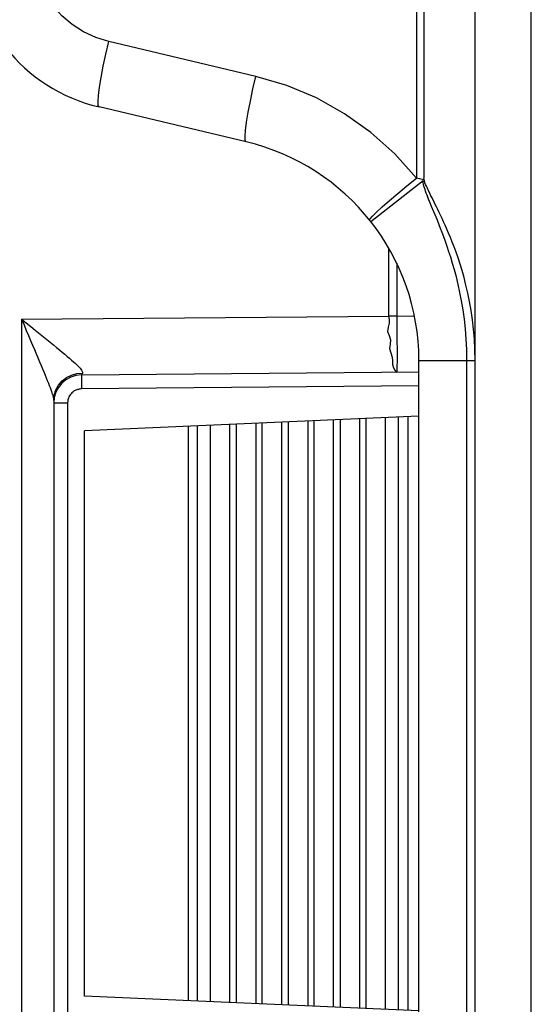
# Model space of a CAD drawing. Header units: millimetres. Extents: x -844 to -217, y -125 to 557.
# Tile 18 of 178: x -835 to -826, y 209 to 227. Entities that reach past the tile are written whole.
import ezdxf

# ---------------------------------------------------------------- set-up
doc = ezdxf.new("R2010")
doc.units = ezdxf.units.MM
doc.header["$LTSCALE"] = 23.1
doc.layers.add('R912005577_AM_0', color=7, linetype='CONTINUOUS')

msp = doc.modelspace()

# ---------------------------------------------------------------- linework, layer by layer
at = {"layer": 'R912005577_AM_0', "color": 7}
for p, q in [((-827.049, 157.614), (-827.049, 321.584)), ((-826.049, 157.614), (-826.049, 321.384)), ((-828.093, 241.011), (-828.093, 223.901)), ((-827.962, 241.012), (-827.96, 223.904)), ((-830.952, 225.712), (-833.57, 226.334)), ((-831.125, 224.545), (-833.742, 225.166)), ((-828.905, 223.126), (-827.972, 223.859)), ((-827.962, 223.868), (-828.093, 223.901)), ((-828.59, 222.658), (-828.59, 221.443)), ((-828.443, 222.382), (-828.443, 221.443)), ((-835.119, 221.386), (-828.59, 221.443)), ((-835.119, 221.386), (-835.119, 207.542)), ((-828.443, 221.443), (-828.59, 221.443)), ((-828.443, 221.443), (-828.138, 221.446)), ((-828.049, 208.376), (-828.049, 220.653)), ((-828.049, 220.653), (-827.194, 220.653)), ((-827.194, 208.376), (-827.194, 220.653)), ((-827.194, 220.653), (-827.049, 220.653)), ((-834.054, 220.394), (-828.047, 220.447)), ((-828.049, 220.197), (-834.054, 220.144)), ((-834.549, 219.939), (-834.539, 220.035)), ((-834.549, 219.939), (-834.549, 208.99)), ((-834.549, 219.894), (-834.301, 219.894)), ((-834.301, 219.894), (-834.301, 209.034)), ((-828.049, 219.659), (-833.999, 219.399)), ((-830.028, 219.573), (-830.028, 209.156)), ((-829.913, 209.151), (-829.913, 219.578)), ((-829.567, 209.136), (-829.567, 219.593)), ((-829.451, 219.598), (-829.451, 209.131)), ((-829.105, 219.613), (-829.105, 209.116)), ((-828.989, 209.111), (-828.989, 219.618)), ((-828.643, 209.095), (-828.643, 219.633)), ((-828.412, 209.085), (-828.412, 219.643)), ((-828.239, 209.078), (-828.239, 219.651)), ((-833.999, 209.329), (-833.999, 219.399)), ((-832.156, 219.48), (-832.156, 209.249)), ((-831.993, 219.487), (-831.993, 209.242)), ((-831.76, 209.232), (-831.76, 219.497)), ((-831.414, 209.216), (-831.414, 219.512)), ((-831.299, 219.517), (-831.299, 209.211)), ((-830.952, 219.532), (-830.952, 209.196)), ((-830.837, 209.191), (-830.837, 219.537)), ((-830.49, 209.176), (-830.49, 219.553)), ((-830.375, 219.558), (-830.375, 209.171)), ((-828.049, 209.07), (-833.999, 209.329))]:
    msp.add_line(p, q, dxfattribs=at)
for points in [[(-833.57, 226.334), (-833.801, 226.406), (-834.017, 226.506), (-834.22, 226.635), (-834.404, 226.791), (-834.566, 226.97), (-834.702, 227.168), (-834.811, 227.383), (-834.89, 227.61), (-834.937, 227.844), (-834.954, 228.085)], [(-833.742, 225.166), (-833.756, 225.193), (-833.759, 225.262), (-833.751, 225.371), (-833.732, 225.517), (-833.704, 225.693), (-833.666, 225.893), (-833.621, 226.109), (-833.57, 226.334)], [(-831.125, 224.545), (-831.139, 224.571), (-831.142, 224.64), (-831.134, 224.75), (-831.115, 224.895), (-831.086, 225.071), (-831.048, 225.271), (-831.003, 225.487), (-830.952, 225.712)], [(-828.093, 223.901), (-828.479, 224.331), (-828.904, 224.713), (-829.373, 225.046), (-829.874, 225.327), (-830.4, 225.548), (-830.952, 225.712)], [(-828.925, 223.151), (-828.916, 223.174), (-828.875, 223.222), (-828.802, 223.294), (-828.701, 223.388), (-828.574, 223.499), (-828.427, 223.625), (-828.265, 223.76), (-828.093, 223.901)], [(-827.784, 223.3), (-827.824, 223.396), (-827.842, 223.441), (-827.859, 223.483), (-827.876, 223.523), (-827.891, 223.562), (-827.905, 223.598), (-827.918, 223.632), (-827.929, 223.664), (-827.939, 223.694), (-827.947, 223.724), (-827.959, 223.754), (-827.968, 223.785), (-827.972, 223.821), (-827.972, 223.859)], [(-827.85, 223.616), (-827.88, 223.677), (-827.893, 223.705), (-827.905, 223.731), (-827.916, 223.758), (-827.93, 223.785), (-827.942, 223.816), (-827.952, 223.856), (-827.96, 223.904)], [(-827.816, 223.547), (-827.834, 223.583), (-827.85, 223.616)], [(-827.049, 220.653), (-827.052, 220.844), (-827.062, 221.029), (-827.076, 221.206), (-827.096, 221.376), (-827.12, 221.542), (-827.148, 221.7), (-827.179, 221.851), (-827.212, 221.994), (-827.246, 222.128), (-827.282, 222.253), (-827.317, 222.369), (-827.353, 222.478), (-827.388, 222.578), (-827.422, 222.673), (-827.456, 222.76), (-827.489, 222.843), (-827.52, 222.919), (-827.551, 222.991), (-827.581, 223.059), (-827.609, 223.122), (-827.637, 223.181), (-827.663, 223.237), (-827.688, 223.289), (-827.712, 223.339), (-827.735, 223.385), (-827.757, 223.429), (-827.777, 223.471), (-827.816, 223.547)], [(-827.194, 220.653), (-827.197, 220.847), (-827.206, 221.033), (-827.221, 221.212), (-827.24, 221.385), (-827.263, 221.551), (-827.29, 221.711), (-827.319, 221.863), (-827.35, 222.006), (-827.383, 222.14), (-827.416, 222.265), (-827.449, 222.381), (-827.482, 222.489), (-827.515, 222.589), (-827.546, 222.683), (-827.577, 222.771), (-827.607, 222.853), (-827.635, 222.929), (-827.663, 223.001), (-827.69, 223.068), (-827.715, 223.132), (-827.739, 223.191), (-827.762, 223.247), (-827.784, 223.3)], [(-835.119, 221.386), (-835.077, 221.285), (-835.037, 221.188), (-834.999, 221.096), (-834.962, 221.008), (-834.927, 220.924), (-834.893, 220.844)], [(-835.119, 221.386), (-835.036, 221.319), (-834.957, 221.255), (-834.881, 221.193), (-834.673, 221.026)], [(-828.59, 221.443), (-828.579, 221.38), (-828.578, 221.313), (-828.594, 221.243), (-828.606, 221.17), (-828.581, 221.096), (-828.555, 221.02), (-828.563, 220.943), (-828.572, 220.865), (-828.551, 220.788), (-828.527, 220.713), (-828.522, 220.642), (-828.517, 220.578), (-828.5, 220.523), (-828.479, 220.481), (-828.46, 220.453), (-828.443, 220.443)], [(-828.443, 221.443), (-828.441, 221.287), (-828.44, 221.134), (-828.44, 220.989), (-828.439, 220.856), (-828.439, 220.736), (-828.439, 220.634), (-828.44, 220.552), (-828.44, 220.492), (-828.441, 220.456), (-828.443, 220.443)], [(-834.673, 221.026), (-834.611, 220.976), (-834.552, 220.928), (-834.496, 220.883), (-834.444, 220.84), (-834.395, 220.8), (-834.349, 220.761), (-834.306, 220.725), (-834.267, 220.691), (-834.23, 220.659), (-834.197, 220.63), (-834.167, 220.602)], [(-834.893, 220.844), (-834.802, 220.629), (-834.774, 220.564), (-834.749, 220.503), (-834.725, 220.446), (-834.702, 220.391), (-834.681, 220.34), (-834.662, 220.292), (-834.644, 220.248), (-834.628, 220.206), (-834.613, 220.168), (-834.6, 220.133), (-834.589, 220.1)], [(-834.167, 220.602), (-834.141, 220.577), (-834.117, 220.553), (-834.097, 220.532), (-834.08, 220.512), (-834.065, 220.494), (-834.054, 220.478), (-834.045, 220.464), (-834.04, 220.452), (-834.036, 220.441), (-834.035, 220.432), (-834.037, 220.424)], [(-834.539, 220.035), (-834.51, 220.128), (-834.462, 220.212), (-834.398, 220.287), (-834.32, 220.347), (-834.232, 220.391)], [(-834.232, 220.391), (-834.136, 220.417), (-834.037, 220.424)], [(-834.037, 220.424), (-834.041, 220.411), (-834.045, 220.402), (-834.049, 220.396), (-834.054, 220.394)], [(-834.054, 220.394), (-834.054, 220.386), (-834.054, 220.361), (-834.054, 220.321), (-834.054, 220.269), (-834.054, 220.209), (-834.054, 220.144)], [(-834.589, 220.1), (-834.579, 220.071), (-834.57, 220.044), (-834.563, 220.02), (-834.558, 219.999), (-834.554, 219.981), (-834.551, 219.964), (-834.55, 219.951), (-834.549, 219.939)], [(-834.054, 220.144), (-834.068, 220.144), (-834.082, 220.143), (-834.096, 220.14), (-834.11, 220.137), (-834.124, 220.134), (-834.139, 220.129), (-834.153, 220.123), (-834.167, 220.116), (-834.182, 220.108), (-834.197, 220.098), (-834.211, 220.087), (-834.226, 220.074), (-834.24, 220.059), (-834.253, 220.042), (-834.266, 220.023), (-834.277, 220.002), (-834.287, 219.978), (-834.295, 219.952), (-834.299, 219.925), (-834.301, 219.894)]]:
    msp.add_lwpolyline(points, dxfattribs=at)
for centre, radius, start, end in [((-833.049, 228.085), 3, 180, 256.6398), ((-832.049, 220.653), 4, 0, 76.6373), ((-834.049, 219.894), 0.5, 90.5, 180.0052)]:
    msp.add_arc(centre, radius, start, end, dxfattribs=at)

doc.saveas('drawing.dxf')
